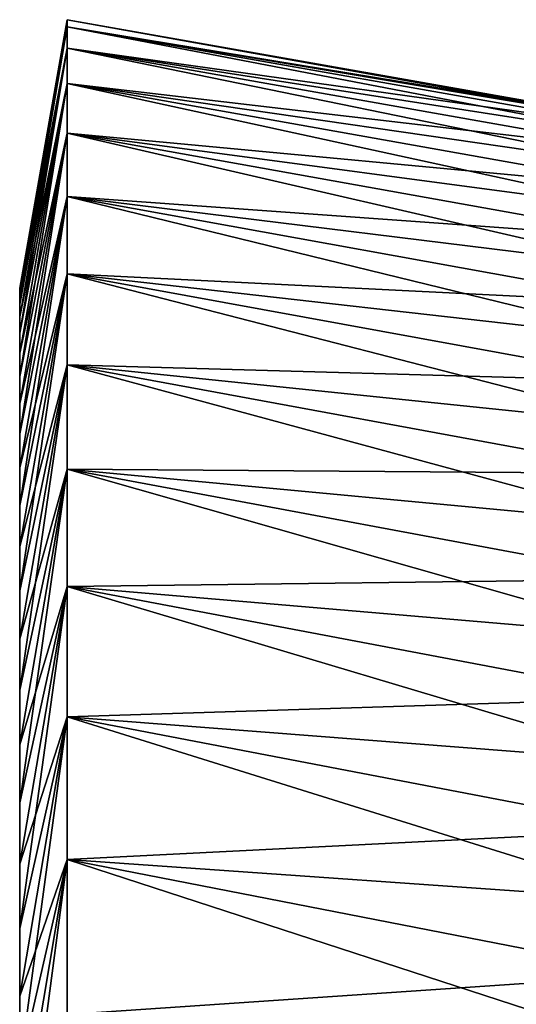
# Model space of a CAD drawing. Header units: metres. Extents: x -61 to 49, y -32 to 32.
# Tile 41 of 256: x -61 to -58.27, y 27.08 to 32.5. Entities that reach past the tile are written whole.
import ezdxf

# ---------------------------------------------------------------- set-up
doc = ezdxf.new("R2010")
doc.units = ezdxf.units.M
doc.layers.add('solid_K_27_40_10_000Y34', color=7, linetype='CONTINUOUS')

msp = doc.modelspace()

# ---------------------------------------------------------------- linework, layer by layer
at = {"layer": 'solid_K_27_40_10_000Y34'}
for points in [[(-60.739529, 32.5), (-61, 31.022766), (-61, 31.012821, 0.786235)], [(-60.739529, 32.460857, -1.594611), (-61, 31.022766), (-60.739529, 32.5)], [(-60.739529, 32.5), (-61, 31.012821, 0.786235), (-60.739529, 32.460857, 1.594611)], [(-60.739529, 32.5), (-57.49202, 31.927378, 0.000001), (-57.49202, 31.917454, -0.795972)], [(-60.739529, 32.460857, -1.594611), (-60.739529, 32.5), (-57.49202, 31.917454, -0.795972)], [(-60.739529, 32.5), (-60.739529, 32.460857, 1.594611), (-57.49202, 31.927378, 0.000001)], [(-60.739529, 32.460857, -1.594611), (-61, 30.982971, -1.571335), (-61, 31.012821, -0.786235)], [(-60.739529, 32.343498, -3.185608), (-61, 30.982971, -1.571335), (-60.739529, 32.460857, -1.594611)], [(-60.739529, 32.460857, -1.594611), (-61, 31.012821, -0.786235), (-61, 31.022766)], [(-60.739529, 32.460857, 1.594611), (-61, 31.012821, 0.786235), (-61, 30.982971, 1.571335)], [(-60.739529, 32.460857, 1.594611), (-61, 30.982971, 1.571335), (-61, 30.933235, 2.355547)], [(-60.739529, 32.460857, 1.594611), (-61, 30.933235, 2.355547), (-60.739529, 32.343498, 3.185608)], [(-60.739529, 32.460857, -1.594611), (-57.49202, 31.88769, -1.59145), (-57.49202, 31.838102, -2.385938)], [(-60.739529, 32.343498, -3.185608), (-60.739529, 32.460857, -1.594611), (-57.49202, 31.838102, -2.385938)], [(-60.739529, 32.460857, -1.594611), (-57.49202, 31.917454, -0.795972), (-57.49202, 31.88769, -1.59145)], [(-60.739529, 32.460857, 1.594611), (-57.49202, 31.917454, 0.795974), (-57.49202, 31.927378, 0.000001)], [(-60.739529, 32.460857, 1.594611), (-57.49202, 31.887688, 1.591451), (-57.49202, 31.917454, 0.795974)], [(-60.739529, 32.460857, 1.594611), (-60.739529, 32.343498, 3.185608), (-57.49202, 31.887688, 1.591451)], [(-60.739529, 32.343498, -3.185608), (-61, 30.863647, -3.13816), (-61, 30.933235, -2.355547)], [(-60.739529, 32.148232, -4.768782), (-61, 30.863647, -3.13816), (-60.739529, 32.343498, -3.185608)], [(-60.739529, 32.343498, -3.185608), (-61, 30.933235, -2.355547), (-61, 30.982971, -1.571335)], [(-60.739529, 32.343498, 3.185608), (-61, 30.933235, 2.355547), (-61, 30.863647, 3.13816)], [(-60.739529, 32.343498, 3.185608), (-61, 30.863647, 3.13816), (-61, 30.774187, 3.919425)], [(-60.739529, 32.343498, 3.185608), (-61, 30.774187, 3.919425), (-60.739529, 32.148232, 4.768782)], [(-60.739529, 32.343498, -3.185608), (-57.49202, 31.768723, -3.178941), (-57.49202, 31.679596, -3.969967)], [(-60.739529, 32.148232, -4.768782), (-60.739529, 32.343498, -3.185608), (-57.49202, 31.679596, -3.969967)], [(-60.739529, 32.343498, -3.185608), (-57.49202, 31.838102, -2.385938), (-57.49202, 31.768723, -3.178941)], [(-60.739529, 32.343498, 3.185608), (-57.49202, 31.838102, 2.385938), (-57.49202, 31.887688, 1.591451)], [(-60.739529, 32.343498, 3.185608), (-57.49202, 31.768723, 3.178941), (-57.49202, 31.838102, 2.385938)], [(-60.739529, 32.343498, 3.185608), (-60.739529, 32.148232, 4.768782), (-57.49202, 31.768723, 3.178941)], [(-60.739529, 32.148232, -4.768782), (-61, 30.665031, -4.697795), (-61, 30.774187, -3.919425)], [(-60.739529, 31.875532, -6.34038), (-61, 30.665031, -4.697795), (-60.739529, 32.148232, -4.768782)], [(-60.739529, 32.148232, -4.768782), (-61, 30.774187, -3.919425), (-61, 30.863647, -3.13816)], [(-60.739529, 32.148232, 4.768782), (-61, 30.774187, 3.919425), (-61, 30.665031, 4.697795)], [(-60.739529, 32.148232, 4.768782), (-61, 30.665031, 4.697795), (-61, 30.53618, 5.473096)], [(-60.739529, 32.148232, 4.768782), (-61, 30.53618, 5.473096), (-60.739529, 31.875532, 6.34038)], [(-60.739529, 32.148232, -4.768782), (-57.49202, 31.570776, -4.758524), (-57.49202, 31.442329, -5.544124)], [(-60.739529, 31.875532, -6.34038), (-60.739529, 32.148232, -4.768782), (-57.49202, 31.442329, -5.544124)], [(-60.739529, 32.148232, -4.768782), (-57.49202, 31.679596, -3.969967), (-57.49202, 31.570776, -4.758524)], [(-60.739529, 32.148232, 4.768782), (-57.49202, 31.679596, 3.969966), (-57.49202, 31.768723, 3.178941)], [(-60.739529, 32.148232, 4.768782), (-57.49202, 31.570776, 4.758524), (-57.49202, 31.679596, 3.969966)], [(-60.739529, 32.148232, 4.768782), (-60.739529, 31.875532, 6.34038), (-57.49202, 31.570776, 4.758524)], [(-60.739529, 31.875532, -6.34038), (-61, 30.387747, -6.244861), (-61, 30.53618, -5.473096)], [(-60.739529, 31.526026, -7.896817), (-61, 30.387747, -6.244861), (-60.739529, 31.875532, -6.34038)], [(-60.739529, 31.875532, -6.34038), (-61, 30.53618, -5.473096), (-61, 30.665031, -4.697795)], [(-60.739529, 31.875532, 6.34038), (-61, 30.53618, 5.473096), (-61, 30.387747, 6.244861)], [(-60.739529, 31.875532, 6.34038), (-61, 30.387747, 6.244861), (-61, 30.21983, 7.012477)], [(-60.739529, 31.875532, 6.34038), (-61, 30.21983, 7.012477), (-60.739529, 31.526026, 7.896817)], [(-60.739529, 31.875532, -6.34038), (-57.49202, 31.294338, -6.326278), (-57.49202, 31.126894, -7.1045)], [(-60.739529, 31.526026, -7.896817), (-60.739529, 31.875532, -6.34038), (-57.49202, 31.126894, -7.1045)], [(-60.739529, 31.875532, -6.34038), (-57.49202, 31.442329, -5.544124), (-57.49202, 31.294338, -6.326278)], [(-60.739529, 31.875532, 6.34038), (-57.49202, 31.442329, 5.544124), (-57.49202, 31.570776, 4.758524)], [(-60.739529, 31.875532, 6.34038), (-57.49202, 31.294338, 6.326278), (-57.49202, 31.442329, 5.544124)], [(-60.739529, 31.875532, 6.34038), (-60.739529, 31.526026, 7.896817), (-57.49202, 31.294338, 6.326278)], [(-60.739529, 31.526026, -7.896817), (-61, 30.032448, -7.775943), (-61, 30.21983, -7.012477)], [(-60.739529, 31.100534, -9.434338), (-61, 30.032448, -7.775943), (-60.739529, 31.526026, -7.896817)], [(-60.739529, 31.526026, -7.896817), (-61, 30.21983, -7.012477), (-61, 30.387747, -6.244861)], [(-60.739529, 31.526026, 7.896817), (-61, 30.21983, 7.012477), (-61, 30.032448, 7.775943)], [(-60.739529, 31.526026, 7.896817), (-61, 30.032448, 7.775943), (-61, 29.825855, 8.534129)], [(-60.739529, 31.526026, 7.896817), (-61, 29.825855, 8.534129), (-60.739529, 31.100534, 9.434338)], [(-60.739529, 31.526026, -7.896817), (-57.49202, 30.940098, -7.878307), (-57.49202, 30.73407, -8.647217)], [(-60.739529, 31.100534, -9.434338), (-60.739529, 31.526026, -7.896817), (-57.49202, 30.73407, -8.647217)], [(-60.739529, 31.526026, -7.896817), (-57.49202, 31.126894, -7.1045), (-57.49202, 30.940098, -7.878307)], [(-60.739529, 31.526026, 7.896817), (-57.49202, 31.126892, 7.104501), (-57.49202, 31.294338, 6.326278)], [(-60.739529, 31.526026, 7.896817), (-57.49202, 30.940098, 7.878308), (-57.49202, 31.126892, 7.104501)], [(-60.739529, 31.526026, 7.896817), (-60.739529, 31.100534, 9.434338), (-57.49202, 30.940098, 7.878308)], [(-60.739529, 31.100534, -9.434338), (-61, 29.599974, -9.287308), (-61, 29.825855, -8.534129)], [(-60.739529, 30.600197, -10.948879), (-61, 29.599974, -9.287308), (-60.739529, 31.100534, -9.434338)], [(-60.739529, 31.100534, -9.434338), (-61, 29.825855, -8.534129), (-61, 30.032448, -7.775943)], [(-60.739529, 31.100534, 9.434338), (-61, 29.825855, 8.534129), (-61, 29.599974, 9.287308)], [(-60.739529, 31.100534, 9.434338), (-61, 29.599974, 9.287308), (-61, 29.355232, 10.034134)], [(-60.739529, 31.100534, 9.434338), (-61, 29.355232, 10.034134), (-60.739529, 30.600197, 10.948879)], [(-60.739529, 31.100534, -9.434338), (-57.49202, 30.508936, -9.410752), (-57.49202, 30.264835, -10.168437)], [(-60.739529, 30.600197, -10.948879), (-60.739529, 31.100534, -9.434338), (-57.49202, 30.264835, -10.168437)], [(-60.739529, 31.100534, -9.434338), (-57.49202, 30.73407, -8.647217), (-57.49202, 30.508936, -9.410752)], [(-60.739529, 31.100534, 9.434338), (-57.49202, 30.73407, 8.647219), (-57.49202, 30.940098, 7.878308)], [(-60.739529, 31.100534, 9.434338), (-57.49202, 30.508936, 9.410753), (-57.49202, 30.73407, 8.647219)], [(-60.739529, 31.100534, 9.434338), (-60.739529, 30.600197, 10.948879), (-57.49202, 30.508936, 9.410753)], [(-61, 31.012821, 0.786235), (-61, 31.022766), (-61, 31.012821, -0.786235)], [(-61, 31.012821, 0.786235), (-61, 31.012821, -0.786235), (-61, 30.982971, -1.571335)], [(-61, 30.982971, 1.571335), (-61, 31.012821, 0.786235), (-61, 30.982971, -1.571335)], [(-61, 30.982971, 1.571335), (-61, 30.982971, -1.571335), (-61, 30.933235, -2.355547)], [(-61, 30.933235, 2.355547), (-61, 30.982971, 1.571335), (-61, 30.933235, -2.355547)], [(-61, 30.933235, 2.355547), (-61, 30.933235, -2.355547), (-61, 30.863647, -3.13816)], [(-61, 30.863647, 3.13816), (-61, 30.933235, 2.355547), (-61, 30.863647, -3.13816)], [(-61, 30.863647, 3.13816), (-61, 30.863647, -3.13816), (-61, 30.774187, -3.919425)], [(-61, 30.774187, 3.919425), (-61, 30.863647, 3.13816), (-61, 30.774187, -3.919425)], [(-61, 30.774187, 3.919425), (-61, 30.774187, -3.919425), (-61, 30.665031, -4.697795)], [(-61, 30.665031, 4.697795), (-61, 30.774187, 3.919425), (-61, 30.665031, -4.697795)], [(-61, 30.665031, 4.697795), (-61, 30.665031, -4.697795), (-61, 30.53618, -5.473096)], [(-61, 30.53618, 5.473096), (-61, 30.665031, 4.697795), (-61, 30.53618, -5.473096)], [(-60.739529, 30.600197, -10.948879), (-61, 29.091692, -10.774366), (-61, 29.355232, -10.034134)], [(-60.739529, 30.026102, -12.437168), (-61, 29.091692, -10.774366), (-60.739529, 30.600197, -10.948879)], [(-60.739529, 30.600197, -10.948879), (-61, 29.355232, -10.034134), (-61, 29.599974, -9.287308)], [(-60.739529, 30.600197, 10.948879), (-61, 29.355232, 10.034134), (-61, 29.091692, 10.774366)], [(-60.739529, 30.600197, 10.948879), (-61, 29.091692, 10.774366), (-61, 28.809473, 11.507727)], [(-60.739529, 30.600197, 10.948879), (-61, 28.809473, 11.507727), (-60.739529, 30.026102, 12.437168)], [(-60.739529, 30.600197, -10.948879), (-57.49202, 30.001923, -10.919801), (-57.49202, 29.72036, -11.664375)], [(-60.739529, 30.026102, -12.437168), (-60.739529, 30.600197, -10.948879), (-57.49202, 29.72036, -11.664375)], [(-60.739529, 30.600197, -10.948879), (-57.49202, 30.264835, -10.168437), (-57.49202, 30.001923, -10.919801)], [(-60.739529, 30.600197, 10.948879), (-57.49202, 30.264835, 10.168438), (-57.49202, 30.508936, 9.410753)], [(-60.739529, 30.600197, 10.948879), (-57.49202, 30.001923, 10.919802), (-57.49202, 30.264835, 10.168438)], [(-60.739529, 30.600197, 10.948879), (-60.739529, 30.026102, 12.437168), (-57.49202, 30.001923, 10.919802)], [(-61, 30.53618, 5.473096), (-61, 30.53618, -5.473096), (-61, 30.387747, -6.244861)], [(-61, 30.387747, 6.244861), (-61, 30.53618, 5.473096), (-61, 30.387747, -6.244861)], [(-61, 30.387747, 6.244861), (-61, 30.387747, -6.244861), (-61, 30.21983, -7.012477)], [(-61, 30.21983, 7.012477), (-61, 30.387747, 6.244861), (-61, 30.21983, -7.012477)], [(-61, 30.21983, 7.012477), (-61, 30.21983, -7.012477), (-61, 30.032448, -7.775943)], [(-61, 30.032448, 7.775943), (-61, 30.21983, 7.012477), (-61, 30.032448, -7.775943)], [(-61, 30.032448, 7.775943), (-61, 30.032448, -7.775943), (-61, 29.825855, -8.534129)], [(-61, 29.825855, 8.534129), (-61, 30.032448, 7.775943), (-61, 29.825855, -8.534129)], [(-60.739529, 30.026102, -12.437168), (-61, 28.508688, -12.233848), (-61, 28.809473, -11.507727)], [(-60.739529, 29.379631, -13.895583), (-61, 28.508688, -12.233848), (-60.739529, 30.026102, -12.437168)], [(-60.739529, 30.026102, -12.437168), (-61, 28.809473, -11.507727), (-61, 29.091692, -10.774366)], [(-60.739529, 30.026102, 12.437168), (-61, 28.809473, 11.507727), (-61, 28.508688, 12.233848)], [(-60.739529, 30.026102, 12.437168), (-61, 28.508688, 12.233848), (-61, 28.189409, 12.952597)], [(-60.739529, 30.026102, 12.437168), (-61, 28.189409, 12.952597), (-60.739529, 29.379631, 13.895583)], [(-60.739529, 30.026102, -12.437168), (-57.49202, 29.420321, -12.401699), (-57.49202, 29.101994, -13.131311)], [(-60.739529, 29.379631, -13.895583), (-60.739529, 30.026102, -12.437168), (-57.49202, 29.101994, -13.131311)], [(-60.739529, 30.026102, -12.437168), (-57.49202, 29.72036, -11.664375), (-57.49202, 29.420321, -12.401699)], [(-60.739529, 30.026102, 12.437168), (-57.49202, 29.72036, 11.664376), (-57.49202, 30.001923, 10.919802)], [(-60.739529, 30.026102, 12.437168), (-57.49202, 29.420321, 12.401699), (-57.49202, 29.72036, 11.664376)], [(-60.739529, 30.026102, 12.437168), (-60.739529, 29.379631, 13.895583), (-57.49202, 29.420321, 12.401699)], [(-61, 29.825855, 8.534129), (-61, 29.825855, -8.534129), (-61, 29.599974, -9.287308)], [(-61, 29.599974, 9.287308), (-61, 29.825855, 8.534129), (-61, 29.599974, -9.287308)], [(-61, 29.599974, 9.287308), (-61, 29.599974, -9.287308), (-61, 29.355232, -10.034134)], [(-61, 29.355232, 10.034134), (-61, 29.599974, 9.287308), (-61, 29.355232, -10.034134)], [(-60.739529, 29.379631, -13.895583), (-61, 27.852339, -13.662387), (-61, 28.189409, -12.952597)], [(-60.739529, 28.662434, -15.32041), (-61, 27.852339, -13.662387), (-60.739529, 29.379631, -13.895583)], [(-60.739529, 29.379631, -13.895583), (-61, 28.189409, -12.952597), (-61, 28.508688, -12.233848)], [(-60.739529, 29.379631, 13.895583), (-61, 28.189409, 12.952597), (-61, 27.852339, 13.662387)], [(-60.739529, 29.379631, 13.895583), (-61, 27.852339, 13.662387), (-61, 27.497385, 14.363409)], [(-60.739529, 29.379631, 13.895583), (-61, 27.497385, 14.363409), (-60.739529, 28.662434, 15.32041)], [(-60.739529, 29.379631, 13.895583), (-57.49202, 29.101994, 13.131311), (-57.49202, 29.420321, 12.401699)], [(-60.739529, 29.379631, -13.895583), (-57.49202, 28.765577, -13.852761), (-57.49202, 28.411278, -14.565598)], [(-60.739529, 28.662434, -15.32041), (-60.739529, 29.379631, -13.895583), (-57.49202, 28.411278, -14.565598)], [(-60.739529, 29.379631, -13.895583), (-57.49202, 29.101994, -13.131311), (-57.49202, 28.765577, -13.852761)], [(-60.739529, 29.379631, 13.895583), (-57.49202, 28.765577, 13.85276), (-57.49202, 29.101994, 13.131311)], [(-60.739529, 29.379631, 13.895583), (-60.739529, 28.662434, 15.32041), (-57.49202, 28.765577, 13.85276)], [(-61, 29.355232, 10.034134), (-61, 29.355232, -10.034134), (-61, 29.091692, -10.774366)], [(-61, 29.091692, 10.774366), (-61, 29.355232, 10.034134), (-61, 29.091692, -10.774366)], [(-61, 29.091692, 10.774366), (-61, 29.091692, -10.774366), (-61, 28.809473, -11.507727)], [(-61, 28.809473, 11.507727), (-61, 29.091692, 10.774366), (-61, 28.809473, -11.507727)], [(-61, 28.809473, 11.507727), (-61, 28.809473, -11.507727), (-61, 28.508688, -12.233848)], [(-61, 28.508688, 12.233848), (-61, 28.809473, 11.507727), (-61, 28.508688, -12.233848)], [(-60.739529, 28.662434, 15.32041), (-57.49202, 28.41128, 14.565598), (-57.49202, 28.765577, 13.85276)], [(-60.739529, 28.662434, -15.32041), (-61, 27.124842, -15.055106), (-61, 27.497385, -14.363409)], [(-60.739529, 27.876213, -16.708284), (-61, 27.124842, -15.055106), (-60.739529, 28.662434, -15.32041)], [(-60.739529, 28.662434, -15.32041), (-61, 27.497385, -14.363409), (-61, 27.852339, -13.662387)], [(-60.739529, 28.662434, 15.32041), (-61, 27.497385, 14.363409), (-61, 27.124842, 15.055106)], [(-60.739529, 28.662434, 15.32041), (-61, 27.124842, 15.055106), (-61, 26.73461, 15.737624)], [(-60.739529, 28.662434, 15.32041), (-61, 26.73461, 15.737624), (-60.739529, 27.876213, 16.708284)], [(-60.739529, 28.662434, -15.32041), (-57.49202, 28.03932, -15.269381), (-57.49202, 27.649931, -15.96367)], [(-60.739529, 27.876213, -16.708284), (-60.739529, 28.662434, -15.32041), (-57.49202, 27.649931, -15.96367)], [(-60.739529, 28.662434, -15.32041), (-57.49202, 28.411278, -14.565598), (-57.49202, 28.03932, -15.269381)], [(-60.739529, 28.662434, 15.32041), (-57.49202, 28.03932, 15.26938), (-57.49202, 28.41128, 14.565598)], [(-60.739529, 28.662434, 15.32041), (-60.739529, 27.876213, 16.708284), (-57.49202, 28.03932, 15.26938)], [(-61, 28.508688, 12.233848), (-61, 28.508688, -12.233848), (-61, 28.189409, -12.952597)], [(-61, 28.189409, 12.952597), (-61, 28.508688, 12.233848), (-61, 28.189409, -12.952597)], [(-61, 28.189409, 12.952597), (-61, 28.189409, -12.952597), (-61, 27.852339, -13.662387)], [(-61, 27.852339, 13.662387), (-61, 28.189409, 12.952597), (-61, 27.852339, -13.662387)], [(-60.739529, 27.876213, 16.708284), (-57.49202, 27.649931, 15.96367), (-57.49202, 28.03932, 15.26938)], [(-60.739529, 27.876213, -16.708284), (-61, 26.327177, -16.410145), (-61, 26.73461, -15.737624)], [(-60.739529, 27.022747, -18.056055), (-61, 26.327177, -16.410145), (-60.739529, 27.876213, -16.708284)], [(-60.739529, 27.876213, -16.708284), (-61, 26.73461, -15.737624), (-61, 27.124842, -15.055106)], [(-60.739529, 27.876213, 16.708284), (-61, 26.73461, 15.737624), (-61, 26.327177, 16.410145)], [(-60.739529, 27.876213, 16.708284), (-61, 26.327177, 16.410145), (-61, 25.903131, 17.071648)], [(-60.739529, 27.876213, 16.708284), (-61, 25.903131, 17.071648), (-60.739529, 27.022747, 18.056055)], [(-60.739529, 27.876213, -16.708284), (-57.49202, 27.243353, -16.648037), (-57.49202, 26.819839, -17.322056)], [(-60.739529, 27.022747, -18.056055), (-60.739529, 27.876213, -16.708284), (-57.49202, 26.819839, -17.322056)], [(-60.739529, 27.876213, -16.708284), (-57.49202, 27.649931, -15.96367), (-57.49202, 27.243353, -16.648037)], [(-60.739529, 27.876213, 16.708284), (-57.49202, 27.243353, 16.648037), (-57.49202, 27.649931, 15.96367)], [(-60.739529, 27.876213, 16.708284), (-60.739529, 27.022747, 18.056055), (-57.49202, 27.243353, 16.648037)], [(-61, 27.852339, 13.662387), (-61, 27.852339, -13.662387), (-61, 27.497385, -14.363409)], [(-61, 27.497385, 14.363409), (-61, 27.852339, 13.662387), (-61, 27.497385, -14.363409)], [(-61, 27.497385, 14.363409), (-61, 27.497385, -14.363409), (-61, 27.124842, -15.055106)], [(-61, 27.124842, 15.055106), (-61, 27.497385, 14.363409), (-61, 27.124842, -15.055106)], [(-60.739529, 27.022747, 18.056055), (-57.49202, 26.819838, 17.322058), (-57.49202, 27.243353, 16.648037)], [(-61, 27.124842, 15.055106), (-61, 27.124842, -15.055106), (-61, 26.73461, -15.737624)], [(-61, 26.73461, 15.737624), (-61, 27.124842, 15.055106), (-61, 26.73461, -15.737624)]]:
    msp.add_3dface(points, dxfattribs=at)

doc.saveas('drawing.dxf')
